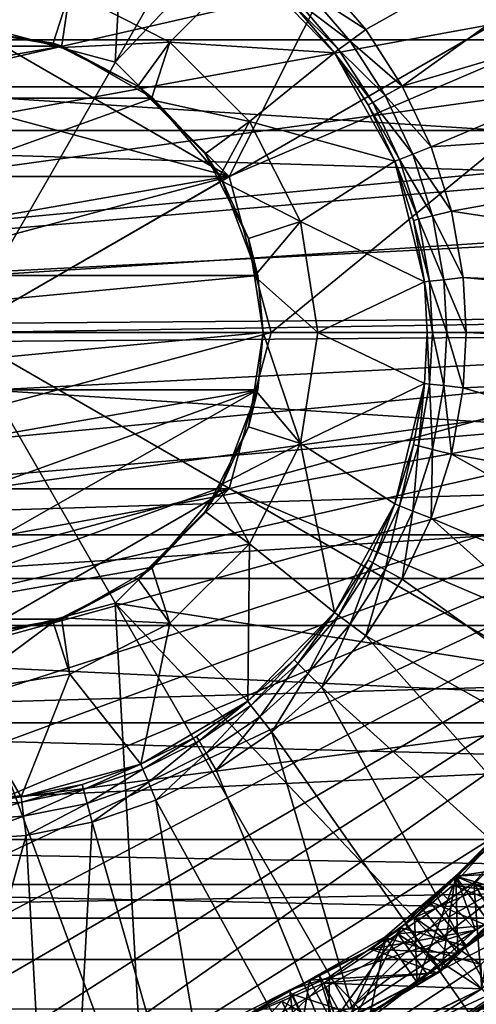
# Model space of a CAD drawing. Extents: x 0 to 200, y 18 to 95.
# Tile 48 of 256: x 45 to 51, y 39 to 51. Entities that reach past the tile are written whole.
import ezdxf

# ---------------------------------------------------------------- set-up
doc = ezdxf.new("R2010")
doc.units = 0

msp = doc.modelspace()

# ---------------------------------------------------------------- linework, layer by layer
for points in [[(42.107895, 57.707493, 49), (46.89209, 57.707493, 49), (44.499992, 51.227013, 49)], [(44.499992, 51.227013, 49), (46.89209, 57.707493, 49), (46.499996, 50.691116, 49)], [(46.89209, 57.707493, 49), (51.202507, 55.631706, 49), (46.499996, 50.691116, 49)], [(44.499992, 57.227016, 2.686884), (49.499989, 55.887272, 2.686884), (44.499992, 47.227016, 2.686884)], [(49.499989, 55.887272, 2.686884), (53.160252, 52.227016, 2.686884), (44.499992, 47.227016, 2.686884)], [(46.499996, 50.691116, 49), (51.202507, 55.631706, 49), (47.964096, 49.227016, 49)], [(51.202507, 55.631706, 49), (54.185406, 51.891266, 49), (47.964096, 49.227016, 49)], [(66.499992, 50.376331, 284.641174), (66.499992, 55.257084, 282.468109), (29.499992, 50.376331, 284.641174)], [(66.499992, 55.257084, 282.468109), (29.499992, 55.257084, 282.468109), (29.499992, 50.376331, 284.641174)], [(56.451561, 54.895134, 1.499999), (49.15139, 51.767342, 1.499999), (49.712063, 51.110878, 1.499999)], [(56.451561, 54.895134, 1.499999), (49.712063, 51.110878, 1.499999), (50.180786, 50.385906, 1.499999)], [(57.64143, 52.606842, 1.499999), (56.451561, 54.895134, 1.499999), (50.180786, 50.385906, 1.499999)], [(29.777065, 48.735497), (57.841534, 53.63353), (29.699997, 47.227016)], [(57.841534, 53.63353), (58.344566, 52.458443), (29.699997, 47.227016)], [(29.962137, 50.000259), (57.841534, 53.63353), (29.777065, 48.735497)], [(30.255661, 51.244335), (57.841534, 53.63353), (29.962137, 50.000259)], [(91.499992, 50.977016, 264.504822), (33.5, 53.722206, 267.25), (33.5, 50.977016, 264.504822)], [(91.499992, 53.722206, 267.25), (33.5, 53.722206, 267.25), (91.499992, 50.977016, 264.504822)], [(91.499992, 53.722206, 274.75), (91.499992, 50.977016, 277.495178), (33.5, 50.977016, 277.495178)], [(33.5, 53.722206, 274.75), (91.499992, 53.722206, 274.75), (33.5, 50.977016, 277.495178)], [(57.64143, 52.606842, 1.499999), (50.180786, 50.385906, 1.499999), (50.549305, 49.605213, 1.499999)], [(58.39777, 50.141075, 1.499999), (57.64143, 52.606842, 1.499999), (50.549305, 49.605213, 1.499999)], [(58.344566, 52.458443), (58.744335, 51.244335), (29.699997, 47.227016)], [(117.93441, 49.815205, 282.572418), (35.839737, 52.227016, 281.573425), (34.840733, 49.815205, 282.572418)], [(116.93541, 52.227016, 281.573425), (35.839737, 52.227016, 281.573425), (117.93441, 49.815205, 282.572418)], [(53.160252, 52.227016, 2.686884), (54.499992, 47.227016, 2.686884), (44.499992, 47.227016, 2.686884)], [(48.20031, 51.950115, 14.5), (45.921474, 51.601875, 14.5), (47.203808, 50.948494, 14.5)], [(48.20031, 51.950115, 14.5), (47.203808, 50.948494, 14.5), (49.311131, 50.812119, 14.5)], [(47.964096, 49.227016, 49), (54.185406, 51.891266, 49), (48.499985, 47.227016, 49)], [(48.793583, 51.418083, 2), (48.20031, 51.950115, 14.5), (49.311131, 50.812119, 14.5)], [(54.185406, 51.891266, 49), (55.249996, 47.227016, 49), (48.499985, 47.227016, 49)], [(45.921474, 51.601875, 14.5), (44.499992, 51.827015, 14.5), (44.499992, 51.127014, 13.799999)], [(49.15139, 51.767342, 1.499999), (48.972488, 51.592712, 1.566988), (49.712063, 51.110878, 1.499999)], [(45.921474, 51.601875, 14.5), (44.499992, 51.127014, 13.799999), (45.705154, 50.936138, 13.799999)], [(45.921474, 51.601875, 14.5), (45.705154, 50.936138, 13.799999), (45.813232, 50.881069, 13.799999)], [(47.203808, 50.948494, 14.5), (45.921474, 51.601875, 14.5), (45.813232, 50.881069, 13.799999)], [(48.972488, 51.592712, 1.566988), (48.841522, 51.464874, 1.75), (49.511597, 50.961498, 1.566988)], [(49.712063, 51.110878, 1.499999), (48.972488, 51.592712, 1.566988), (49.511597, 50.961498, 1.566988)], [(48.841522, 51.464874, 1.75), (48.793583, 51.418083, 2), (49.364849, 50.852146, 1.75)], [(49.511597, 50.961498, 1.566988), (48.841522, 51.464874, 1.75), (49.364849, 50.852146, 1.75)], [(48.793583, 51.418083, 2), (49.311131, 50.812119, 14.5), (49.311131, 50.812119, 2)], [(49.364849, 50.852146, 1.75), (48.793583, 51.418083, 2), (49.311131, 50.812119, 2)], [(58.744335, 51.244335), (59.037842, 50.000259), (29.699997, 47.227016)], [(42.499989, 50.691116, 73.681854), (44.499992, 51.227013, 73.681854), (47.964096, 49.227016, 73.681854)], [(44.499992, 51.227013, 73.681854), (46.499996, 50.691116, 73.681854), (47.964096, 49.227016, 73.681854)], [(46.499996, 50.691116, 73.681854), (44.499992, 51.227013, 49), (46.499996, 50.691116, 49)], [(44.499992, 51.227013, 73.681854), (44.499992, 51.227013, 49), (46.499996, 50.691116, 73.681854)], [(45.821072, 50.89645, 1.499999), (44.499992, 51.127014, 1.499999), (43.178917, 50.89645, 1.499999)], [(45.705154, 50.936138, 13.799999), (44.499992, 51.127014, 1.499999), (45.821072, 50.89645, 1.499999)], [(44.499992, 51.127014, 13.799999), (44.499992, 51.127014, 1.499999), (45.705154, 50.936138, 13.799999)], [(49.712063, 51.110878, 1.499999), (49.511597, 50.961498, 1.566988), (50.180786, 50.385906, 1.499999)], [(91.499992, 47.227016, 263.5), (33.5, 50.977016, 264.504822), (33.5, 47.227016, 263.5)], [(91.499992, 50.977016, 264.504822), (33.5, 50.977016, 264.504822), (91.499992, 47.227016, 263.5)], [(91.499992, 50.977016, 277.495178), (91.499992, 47.227016, 278.5), (33.5, 47.227016, 278.5)], [(33.5, 50.977016, 277.495178), (91.499992, 50.977016, 277.495178), (33.5, 47.227016, 278.5)], [(49.511597, 50.961498, 1.566988), (49.364849, 50.852146, 1.75), (49.962296, 50.264412, 1.566988)], [(50.180786, 50.385906, 1.499999), (49.511597, 50.961498, 1.566988), (49.962296, 50.264412, 1.566988)], [(45.821072, 50.89645, 1.499999), (43.178917, 50.89645, 1.499999), (42.014046, 50.232018, 1.499999)], [(46.985954, 50.232018, 1.499999), (45.821072, 50.89645, 1.499999), (42.014046, 50.232018, 1.499999)], [(45.705154, 50.936138, 13.799999), (45.821072, 50.89645, 1.499999), (45.813232, 50.881069, 13.799999)], [(47.203808, 50.948494, 14.5), (45.813232, 50.881069, 13.799999), (46.792358, 50.382183, 13.799999)], [(45.813232, 50.881069, 13.799999), (45.821072, 50.89645, 1.499999), (46.792358, 50.382183, 13.799999)], [(46.792358, 50.382183, 13.799999), (45.821072, 50.89645, 1.499999), (46.985954, 50.232018, 1.499999)], [(47.203808, 50.948494, 14.5), (46.792358, 50.382183, 13.799999), (46.96423, 50.210304, 13.799999)], [(47.203808, 50.948494, 14.5), (46.96423, 50.210304, 13.799999), (48.22147, 49.930828, 14.5)], [(49.311131, 50.812119, 14.5), (47.203808, 50.948494, 14.5), (48.22147, 49.930828, 14.5)], [(49.364849, 50.852146, 1.75), (49.311131, 50.812119, 2), (49.802349, 50.175472, 1.75)], [(49.962296, 50.264412, 1.566988), (49.364849, 50.852146, 1.75), (49.802349, 50.175472, 1.75)], [(49.311131, 50.812119, 14.5), (48.22147, 49.930828, 14.5), (50.083973, 49.422276, 14.5)], [(49.743801, 50.142918, 2), (49.311131, 50.812119, 14.5), (50.083973, 49.422276, 14.5)], [(49.311131, 50.812119, 2), (49.311131, 50.812119, 14.5), (49.743801, 50.142918, 2)], [(49.802349, 50.175472, 1.75), (49.311131, 50.812119, 2), (49.743801, 50.142918, 2)], [(42.499989, 50.691116, 73.681854), (47.964096, 49.227016, 73.681854), (41.035889, 49.227016, 73.681854)], [(47.964096, 49.227016, 73.681854), (46.499996, 50.691116, 49), (47.964096, 49.227016, 49)], [(46.499996, 50.691116, 73.681854), (46.499996, 50.691116, 49), (47.964096, 49.227016, 73.681854)], [(66.499992, 47.227016, 285), (66.499992, 50.376331, 284.641174), (29.499992, 47.227016, 285)], [(66.499992, 50.376331, 284.641174), (29.499992, 50.376331, 284.641174), (29.499992, 47.227016, 285)], [(46.792358, 50.382183, 13.799999), (46.985954, 50.232018, 1.499999), (46.96423, 50.210304, 13.799999)], [(50.180786, 50.385906, 1.499999), (49.962296, 50.264412, 1.566988), (50.549305, 49.605213, 1.499999)], [(46.985954, 50.232018, 1.499999), (42.014046, 50.232018, 1.499999), (40.669067, 47.957802, 1.499999)], [(47.856884, 49.212276, 1.499999), (46.985954, 50.232018, 1.499999), (40.669067, 47.957802, 1.499999)], [(46.96423, 50.210304, 13.799999), (46.985954, 50.232018, 1.499999), (47.655167, 49.519379, 13.799999)], [(48.22147, 49.930828, 14.5), (46.96423, 50.210304, 13.799999), (47.655167, 49.519379, 13.799999)], [(47.655167, 49.519379, 13.799999), (46.985954, 50.232018, 1.499999), (47.856884, 49.212276, 1.499999)], [(49.962296, 50.264412, 1.566988), (49.802349, 50.175472, 1.75), (50.316639, 49.513744, 1.566988)], [(50.549305, 49.605213, 1.499999), (49.962296, 50.264412, 1.566988), (50.316639, 49.513744, 1.566988)], [(49.802349, 50.175472, 1.75), (49.743801, 50.142918, 2), (50.14632, 49.446785, 1.75)], [(49.743801, 50.142918, 2), (50.083973, 49.422276, 14.5), (50.083973, 49.422276, 2)], [(50.14632, 49.446785, 1.75), (49.743801, 50.142918, 2), (50.083973, 49.422276, 2)], [(50.316639, 49.513744, 1.566988), (49.802349, 50.175472, 1.75), (50.14632, 49.446785, 1.75)], [(58.39777, 50.141075, 1.499999), (50.549305, 49.605213, 1.499999), (50.811111, 48.782566, 1.499999)], [(58.39777, 50.141075, 1.499999), (50.811111, 48.782566, 1.499999), (58.695629, 47.579166, 1.499999)], [(59.037842, 50.000259), (59.222916, 48.735497), (29.699997, 47.227016)], [(48.22147, 49.930828, 14.5), (47.655167, 49.519379, 13.799999), (47.820957, 49.193974, 13.799999)], [(48.22147, 49.930828, 14.5), (47.820957, 49.193974, 13.799999), (48.874855, 48.648495, 14.5)], [(50.083973, 49.422276, 14.5), (48.22147, 49.930828, 14.5), (48.874855, 48.648495, 14.5)], [(118.275154, 47.227016, 282.913177), (34.840733, 49.815205, 282.572418), (34.499989, 47.227016, 282.913177)], [(117.93441, 49.815205, 282.572418), (34.840733, 49.815205, 282.572418), (118.275154, 47.227016, 282.913177)], [(50.549305, 49.605213, 1.499999), (50.316639, 49.513744, 1.566988), (50.811111, 48.782566, 1.499999)], [(47.655167, 49.519379, 13.799999), (47.856884, 49.212276, 1.499999), (47.820957, 49.193974, 13.799999)], [(50.14632, 49.446785, 1.75), (50.083973, 49.422276, 2), (50.390682, 48.67894, 1.75)], [(50.316639, 49.513744, 1.566988), (50.14632, 49.446785, 1.75), (50.568378, 48.72274, 1.566988)], [(50.568378, 48.72274, 1.566988), (50.14632, 49.446785, 1.75), (50.390682, 48.67894, 1.75)], [(50.811111, 48.782566, 1.499999), (50.316639, 49.513744, 1.566988), (50.568378, 48.72274, 1.566988)], [(50.083973, 49.422276, 14.5), (48.874855, 48.648495, 14.5), (50.46455, 47.878216, 14.5)], [(50.325645, 48.66291, 2), (50.083973, 49.422276, 14.5), (50.46455, 47.878216, 14.5)], [(50.083973, 49.422276, 2), (50.083973, 49.422276, 14.5), (50.325645, 48.66291, 2)], [(50.390682, 48.67894, 1.75), (50.083973, 49.422276, 2), (50.325645, 48.66291, 2)], [(40.5, 47.227016, 73.681854), (47.964096, 49.227016, 73.681854), (41.035889, 45.227016, 73.681854)], [(41.035889, 49.227016, 73.681854), (47.964096, 49.227016, 73.681854), (40.5, 47.227016, 73.681854)], [(48.330917, 47.957802, 1.499999), (47.856884, 49.212276, 1.499999), (40.669067, 47.957802, 1.499999)], [(47.964096, 49.227016, 73.681854), (48.499985, 47.227016, 73.681854), (41.035889, 45.227016, 73.681854)], [(47.820957, 49.193974, 13.799999), (47.856884, 49.212276, 1.499999), (48.209114, 48.432182, 13.799999)], [(48.874855, 48.648495, 14.5), (47.820957, 49.193974, 13.799999), (48.209114, 48.432182, 13.799999)], [(48.209114, 48.432182, 13.799999), (47.856884, 49.212276, 1.499999), (48.330917, 47.957802, 1.499999)], [(48.499985, 47.227016, 73.681854), (47.964096, 49.227016, 49), (48.499985, 47.227016, 49)], [(47.964096, 49.227016, 73.681854), (47.964096, 49.227016, 49), (48.499985, 47.227016, 73.681854)], [(59.222916, 48.735497), (59.298164, 47.459484), (29.699997, 47.227016)], [(50.568378, 48.72274, 1.566988), (50.390682, 48.67894, 1.75), (50.713078, 47.90535, 1.566988)], [(50.811111, 48.782566, 1.499999), (50.568378, 48.72274, 1.566988), (50.961597, 47.93248, 1.499999)], [(50.961597, 47.93248, 1.499999), (50.568378, 48.72274, 1.566988), (50.713078, 47.90535, 1.566988)], [(50.811111, 48.782566, 1.499999), (50.961597, 47.93248, 1.499999), (58.695629, 47.579166, 1.499999)], [(48.874855, 48.648495, 14.5), (48.209114, 48.432182, 13.799999), (48.285397, 47.950592, 13.799999)], [(48.874855, 48.648495, 14.5), (48.285397, 47.950592, 13.799999), (49.099998, 47.227016, 14.5)], [(50.46455, 47.878216, 14.5), (48.874855, 48.648495, 14.5), (49.099998, 47.227016, 14.5)], [(50.390682, 48.67894, 1.75), (50.325645, 48.66291, 2), (50.531143, 47.885487, 1.75)], [(50.325645, 48.66291, 2), (50.46455, 47.878216, 14.5), (50.46455, 47.878216, 2)], [(50.531143, 47.885487, 1.75), (50.325645, 48.66291, 2), (50.46455, 47.878216, 2)], [(50.713078, 47.90535, 1.566988), (50.390682, 48.67894, 1.75), (50.531143, 47.885487, 1.75)], [(48.209114, 48.432182, 13.799999), (48.330917, 47.957802, 1.499999), (48.285397, 47.950592, 13.799999)], [(48.400002, 47.227016, 1.499999), (48.330917, 47.957802, 1.499999), (40.599987, 47.227016, 1.499999)], [(48.330917, 47.957802, 1.499999), (40.669067, 47.957802, 1.499999), (40.599987, 47.227016, 1.499999)], [(48.285397, 47.950592, 13.799999), (48.330917, 47.957802, 1.499999), (48.400002, 47.227016, 13.799999)], [(49.099998, 47.227016, 14.5), (48.285397, 47.950592, 13.799999), (48.400002, 47.227016, 13.799999)], [(48.400002, 47.227016, 13.799999), (48.330917, 47.957802, 1.499999), (48.400002, 47.227016, 1.499999)], [(50.961597, 47.93248, 1.499999), (50.713078, 47.90535, 1.566988), (50.999992, 47.227016, 1.499999)], [(58.699997, 47.227016, 1.499999), (50.961597, 47.93248, 1.499999), (50.999992, 47.227016, 1.499999)], [(58.695629, 47.579166, 1.499999), (50.961597, 47.93248, 1.499999), (58.699997, 47.227016, 1.499999)], [(50.499992, 47.227016, 14.5), (50.46455, 47.878216, 14.5), (49.099998, 47.227016, 14.5)], [(50.531143, 47.885487, 1.75), (50.46455, 47.878216, 2), (50.566978, 47.227016, 1.75)], [(50.46455, 47.878216, 2), (50.499992, 47.227016, 2), (50.566978, 47.227016, 1.75)], [(50.46455, 47.878216, 2), (50.499992, 47.227016, 14.5), (50.499992, 47.227016, 2)], [(50.46455, 47.878216, 2), (50.46455, 47.878216, 14.5), (50.499992, 47.227016, 14.5)], [(50.713078, 47.90535, 1.566988), (50.531143, 47.885487, 1.75), (50.749996, 47.227016, 1.566988)], [(50.531143, 47.885487, 1.75), (50.566978, 47.227016, 1.75), (50.749996, 47.227016, 1.566988)], [(50.713078, 47.90535, 1.566988), (50.749996, 47.227016, 1.566988), (50.999992, 47.227016, 1.499999)], [(29.699997, 47.227016), (59.298164, 47.459484), (29.701815, 46.994545)], [(59.298164, 47.459484), (59.299992, 47.227016), (29.701815, 46.994545)], [(66.499992, 44.077702, 284.641174), (66.499992, 47.227016, 285), (29.499992, 44.077702, 284.641174)], [(66.499992, 47.227016, 285), (29.499992, 47.227016, 285), (29.499992, 44.077702, 284.641174)], [(29.701815, 46.994545), (59.299992, 47.227016), (29.777065, 45.718533)], [(29.777065, 45.718533), (59.299992, 47.227016), (29.962137, 44.453773)], [(29.962137, 44.453773), (59.299992, 47.227016), (30.255661, 43.209698)], [(30.255661, 43.209698), (59.299992, 47.227016), (30.655428, 41.995586)], [(30.655428, 41.995586), (59.299992, 47.227016), (31.158463, 40.820503)], [(31.158463, 40.820503), (59.299992, 47.227016), (31.761005, 39.693203)], [(31.761005, 39.693203), (59.299992, 47.227016), (32.458588, 38.622101)], [(32.458588, 38.622101), (59.299992, 47.227016), (33.245979, 37.615185)], [(33.245979, 37.615185), (59.299992, 47.227016), (34.117325, 36.679966)], [(91.499992, 43.477016, 264.504822), (33.5, 47.227016, 263.5), (33.5, 43.477016, 264.504822)], [(91.499992, 47.227016, 263.5), (33.5, 47.227016, 263.5), (91.499992, 43.477016, 264.504822)], [(91.499992, 47.227016, 278.5), (91.499992, 43.477016, 277.495178), (33.5, 43.477016, 277.495178)], [(33.5, 47.227016, 278.5), (91.499992, 47.227016, 278.5), (33.5, 43.477016, 277.495178)], [(34.117325, 36.679966), (59.299992, 47.227016), (35.066113, 35.823421)], [(118.275154, 47.227016, 282.913177), (34.499989, 47.227016, 282.913177), (34.840733, 44.638824, 282.572418)], [(117.93441, 44.638824, 282.572418), (118.275154, 47.227016, 282.913177), (34.840733, 44.638824, 282.572418)], [(35.066113, 35.823421), (59.299992, 47.227016), (36.085278, 35.051937)], [(36.085278, 35.051937), (59.299992, 47.227016), (37.167206, 34.371269)], [(37.167206, 34.371269), (59.299992, 47.227016), (38.303822, 33.786495)], [(38.303822, 33.786495), (59.299992, 47.227016), (39.486675, 33.301979)], [(59.299992, 47.227016), (59.222916, 45.718533), (39.486675, 33.301979)], [(48.400002, 47.227016, 1.499999), (40.599987, 47.227016, 1.499999), (40.669067, 46.496227, 1.499999)], [(48.330917, 46.496227, 1.499999), (48.400002, 47.227016, 1.499999), (40.669067, 46.496227, 1.499999)], [(48.499985, 47.227016, 73.681854), (47.964096, 45.227016, 73.681854), (41.035889, 45.227016, 73.681854)], [(44.499992, 47.227016, 2.686884), (49.499989, 38.566761, 2.686884), (44.499992, 37.227016, 2.686884)], [(44.499992, 47.227016, 2.686884), (53.160252, 42.227016, 2.686884), (49.499989, 38.566761, 2.686884)], [(44.499992, 47.227016, 2.686884), (54.499992, 47.227016, 2.686884), (53.160252, 42.227016, 2.686884)], [(47.964096, 45.227016, 49), (55.249996, 47.227016, 49), (54.185406, 42.562767, 49)], [(48.499985, 47.227016, 49), (55.249996, 47.227016, 49), (47.964096, 45.227016, 49)], [(47.964096, 45.227016, 73.681854), (48.499985, 47.227016, 49), (47.964096, 45.227016, 49)], [(48.499985, 47.227016, 73.681854), (48.499985, 47.227016, 49), (47.964096, 45.227016, 73.681854)], [(48.400002, 47.227016, 13.799999), (48.285397, 46.503437, 13.799999), (48.874855, 45.805538, 14.5)], [(48.285397, 46.503437, 13.799999), (48.400002, 47.227016, 1.499999), (48.330917, 46.496227, 1.499999)], [(48.400002, 47.227016, 13.799999), (48.400002, 47.227016, 1.499999), (48.285397, 46.503437, 13.799999)], [(49.099998, 47.227016, 14.5), (48.400002, 47.227016, 13.799999), (48.874855, 45.805538, 14.5)], [(50.46455, 46.575817, 14.5), (49.099998, 47.227016, 14.5), (48.874855, 45.805538, 14.5)], [(50.499992, 47.227016, 14.5), (49.099998, 47.227016, 14.5), (50.46455, 46.575817, 14.5)], [(50.499992, 47.227016, 2), (50.46455, 46.575817, 2), (50.531143, 46.568546, 1.75)], [(50.499992, 47.227016, 2), (50.46455, 46.575817, 14.5), (50.46455, 46.575817, 2)], [(50.499992, 47.227016, 2), (50.499992, 47.227016, 14.5), (50.46455, 46.575817, 14.5)], [(50.566978, 47.227016, 1.75), (50.499992, 47.227016, 2), (50.531143, 46.568546, 1.75)], [(50.566978, 47.227016, 1.75), (50.531143, 46.568546, 1.75), (50.713078, 46.548683, 1.566988)], [(50.749996, 47.227016, 1.566988), (50.566978, 47.227016, 1.75), (50.713078, 46.548683, 1.566988)], [(50.749996, 47.227016, 1.566988), (50.713078, 46.548683, 1.566988), (50.961597, 46.521549, 1.499999)], [(50.999992, 47.227016, 1.499999), (50.749996, 47.227016, 1.566988), (50.961597, 46.521549, 1.499999)], [(58.695629, 46.874863, 1.499999), (50.999992, 47.227016, 1.499999), (50.961597, 46.521549, 1.499999)], [(58.699997, 47.227016, 1.499999), (50.999992, 47.227016, 1.499999), (58.695629, 46.874863, 1.499999)], [(58.695629, 46.874863, 1.499999), (50.961597, 46.521549, 1.499999), (58.39777, 44.312958, 1.499999)], [(50.46455, 46.575817, 14.5), (48.874855, 45.805538, 14.5), (50.083973, 45.031757, 14.5)], [(50.325645, 45.791122, 2), (50.46455, 46.575817, 14.5), (50.083973, 45.031757, 14.5)], [(50.46455, 46.575817, 2), (50.325645, 45.791122, 2), (50.390682, 45.775089, 1.75)], [(50.46455, 46.575817, 2), (50.46455, 46.575817, 14.5), (50.325645, 45.791122, 2)], [(50.531143, 46.568546, 1.75), (50.46455, 46.575817, 2), (50.390682, 45.775089, 1.75)], [(50.531143, 46.568546, 1.75), (50.390682, 45.775089, 1.75), (50.568378, 45.731293, 1.566988)], [(50.713078, 46.548683, 1.566988), (50.531143, 46.568546, 1.75), (50.568378, 45.731293, 1.566988)], [(50.713078, 46.548683, 1.566988), (50.568378, 45.731293, 1.566988), (50.811111, 45.671463, 1.499999)], [(50.961597, 46.521549, 1.499999), (50.713078, 46.548683, 1.566988), (50.811111, 45.671463, 1.499999)], [(48.330917, 46.496227, 1.499999), (40.669067, 46.496227, 1.499999), (41.143105, 45.241753, 1.499999)], [(48.330917, 46.496227, 1.499999), (41.143105, 45.241753, 1.499999), (42.014046, 44.222015, 1.499999)], [(48.330917, 46.496227, 1.499999), (42.014046, 44.222015, 1.499999), (43.178917, 43.557579, 1.499999)], [(47.856884, 45.241753, 1.499999), (48.330917, 46.496227, 1.499999), (43.178917, 43.557579, 1.499999)], [(48.209114, 46.021851, 13.799999), (48.330917, 46.496227, 1.499999), (47.856884, 45.241753, 1.499999)], [(48.285397, 46.503437, 13.799999), (48.209114, 46.021851, 13.799999), (48.874855, 45.805538, 14.5)], [(48.285397, 46.503437, 13.799999), (48.330917, 46.496227, 1.499999), (48.209114, 46.021851, 13.799999)], [(50.961597, 46.521549, 1.499999), (50.811111, 45.671463, 1.499999), (58.39777, 44.312958, 1.499999)], [(47.820957, 45.260059, 13.799999), (48.209114, 46.021851, 13.799999), (47.856884, 45.241753, 1.499999)], [(48.874855, 45.805538, 14.5), (48.209114, 46.021851, 13.799999), (47.820957, 45.260059, 13.799999)], [(48.874855, 45.805538, 14.5), (47.820957, 45.260059, 13.799999), (48.22147, 44.523205, 14.5)], [(48.874855, 45.805538, 14.5), (48.22147, 44.523205, 14.5), (49.311131, 43.641911, 14.5)], [(50.083973, 45.031757, 14.5), (48.874855, 45.805538, 14.5), (49.311131, 43.641911, 14.5)], [(50.325645, 45.791122, 2), (50.083973, 45.031757, 2), (50.14632, 45.007248, 1.75)], [(50.325645, 45.791122, 2), (50.083973, 45.031757, 14.5), (50.083973, 45.031757, 2)], [(50.390682, 45.775089, 1.75), (50.325645, 45.791122, 2), (50.14632, 45.007248, 1.75)], [(59.222916, 45.718533), (59.037842, 44.453773), (39.486675, 33.301979)], [(50.390682, 45.775089, 1.75), (50.14632, 45.007248, 1.75), (50.316639, 44.940289, 1.566988)], [(50.568378, 45.731293, 1.566988), (50.390682, 45.775089, 1.75), (50.316639, 44.940289, 1.566988)], [(50.568378, 45.731293, 1.566988), (50.316639, 44.940289, 1.566988), (50.549305, 44.84882, 1.499999)], [(50.811111, 45.671463, 1.499999), (50.568378, 45.731293, 1.566988), (50.549305, 44.84882, 1.499999)], [(50.811111, 45.671463, 1.499999), (50.549305, 44.84882, 1.499999), (57.64143, 41.847187, 1.499999)], [(58.39777, 44.312958, 1.499999), (50.811111, 45.671463, 1.499999), (57.64143, 41.847187, 1.499999)], [(41.035889, 45.227016, 73.681854), (47.964096, 45.227016, 73.681854), (42.499989, 43.762913, 73.681854)], [(42.499989, 43.762913, 73.681854), (47.964096, 45.227016, 73.681854), (44.499992, 43.227016, 73.681854)], [(46.985954, 44.222015, 1.499999), (47.856884, 45.241753, 1.499999), (43.178917, 43.557579, 1.499999)], [(47.964096, 45.227016, 73.681854), (46.499996, 43.762913, 73.681854), (44.499992, 43.227016, 73.681854)], [(46.499996, 43.762913, 49), (47.964096, 45.227016, 49), (54.185406, 42.562767, 49)], [(46.499996, 43.762913, 73.681854), (47.964096, 45.227016, 49), (46.499996, 43.762913, 49)], [(47.964096, 45.227016, 73.681854), (47.964096, 45.227016, 49), (46.499996, 43.762913, 73.681854)], [(47.655167, 44.934654, 13.799999), (47.856884, 45.241753, 1.499999), (46.985954, 44.222015, 1.499999)], [(47.820957, 45.260059, 13.799999), (47.655167, 44.934654, 13.799999), (48.22147, 44.523205, 14.5)], [(47.820957, 45.260059, 13.799999), (47.856884, 45.241753, 1.499999), (47.655167, 44.934654, 13.799999)], [(49.743801, 44.311115, 2), (50.083973, 45.031757, 14.5), (49.311131, 43.641911, 14.5)], [(50.083973, 45.031757, 2), (49.743801, 44.311115, 2), (49.802349, 44.278561, 1.75)], [(50.083973, 45.031757, 2), (50.083973, 45.031757, 14.5), (49.743801, 44.311115, 2)], [(50.14632, 45.007248, 1.75), (50.083973, 45.031757, 2), (49.802349, 44.278561, 1.75)], [(46.96423, 44.243729, 13.799999), (47.655167, 44.934654, 13.799999), (46.985954, 44.222015, 1.499999)], [(48.22147, 44.523205, 14.5), (47.655167, 44.934654, 13.799999), (46.96423, 44.243729, 13.799999)], [(50.14632, 45.007248, 1.75), (49.802349, 44.278561, 1.75), (49.962296, 44.189617, 1.566988)], [(50.316639, 44.940289, 1.566988), (50.14632, 45.007248, 1.75), (49.962296, 44.189617, 1.566988)], [(50.316639, 44.940289, 1.566988), (49.962296, 44.189617, 1.566988), (50.180786, 44.068123, 1.499999)], [(50.549305, 44.84882, 1.499999), (50.316639, 44.940289, 1.566988), (50.180786, 44.068123, 1.499999)], [(50.549305, 44.84882, 1.499999), (50.180786, 44.068123, 1.499999), (56.451561, 39.558895, 1.499999)], [(57.64143, 41.847187, 1.499999), (50.549305, 44.84882, 1.499999), (56.451561, 39.558895, 1.499999)], [(117.93441, 44.638824, 282.572418), (34.840733, 44.638824, 282.572418), (35.839737, 42.227016, 281.573425)], [(116.93541, 42.227016, 281.573425), (117.93441, 44.638824, 282.572418), (35.839737, 42.227016, 281.573425)], [(59.037842, 44.453773), (58.744335, 43.209698), (39.486675, 33.301979)], [(48.22147, 44.523205, 14.5), (46.96423, 44.243729, 13.799999), (47.203808, 43.505535, 14.5)], [(48.22147, 44.523205, 14.5), (47.203808, 43.505535, 14.5), (48.20031, 42.503914, 14.5)], [(49.311131, 43.641911, 14.5), (48.22147, 44.523205, 14.5), (48.20031, 42.503914, 14.5)], [(49.743801, 44.311115, 2), (49.311131, 43.641911, 2), (49.364849, 43.601883, 1.75)], [(49.743801, 44.311115, 2), (49.311131, 43.641911, 14.5), (49.311131, 43.641911, 2)], [(49.802349, 44.278561, 1.75), (49.743801, 44.311115, 2), (49.364849, 43.601883, 1.75)], [(49.802349, 44.278561, 1.75), (49.364849, 43.601883, 1.75), (49.511597, 43.492531, 1.566988)], [(49.962296, 44.189617, 1.566988), (49.802349, 44.278561, 1.75), (49.511597, 43.492531, 1.566988)], [(45.821072, 43.557579, 1.499999), (46.985954, 44.222015, 1.499999), (43.178917, 43.557579, 1.499999)], [(46.792358, 44.07185, 13.799999), (46.985954, 44.222015, 1.499999), (45.821072, 43.557579, 1.499999)], [(46.96423, 44.243729, 13.799999), (46.792358, 44.07185, 13.799999), (47.203808, 43.505535, 14.5)], [(46.96423, 44.243729, 13.799999), (46.985954, 44.222015, 1.499999), (46.792358, 44.07185, 13.799999)], [(49.962296, 44.189617, 1.566988), (49.511597, 43.492531, 1.566988), (49.712063, 43.343151, 1.499999)], [(50.180786, 44.068123, 1.499999), (49.962296, 44.189617, 1.566988), (49.712063, 43.343151, 1.499999)], [(66.499992, 39.196945, 282.468109), (66.499992, 44.077702, 284.641174), (29.499992, 39.196945, 282.468109)], [(66.499992, 44.077702, 284.641174), (29.499992, 44.077702, 284.641174), (29.499992, 39.196945, 282.468109)], [(46.792358, 44.07185, 13.799999), (45.813232, 43.572964, 13.799999), (47.203808, 43.505535, 14.5)], [(45.813232, 43.572964, 13.799999), (46.792358, 44.07185, 13.799999), (45.821072, 43.557579, 1.499999)], [(50.180786, 44.068123, 1.499999), (49.712063, 43.343151, 1.499999), (56.451561, 39.558895, 1.499999)], [(44.499992, 43.227016, 49), (46.499996, 43.762913, 49), (46.89209, 36.74654, 49)], [(44.499992, 43.227016, 73.681854), (46.499996, 43.762913, 49), (44.499992, 43.227016, 49)], [(46.499996, 43.762913, 73.681854), (46.499996, 43.762913, 49), (44.499992, 43.227016, 73.681854)], [(46.499996, 43.762913, 49), (51.202507, 38.822327, 49), (46.89209, 36.74654, 49)], [(46.499996, 43.762913, 49), (54.185406, 42.562767, 49), (51.202507, 38.822327, 49)], [(48.793583, 43.035946, 2), (49.311131, 43.641911, 14.5), (48.20031, 42.503914, 14.5)], [(49.311131, 43.641911, 2), (48.793583, 43.035946, 2), (48.841522, 42.989155, 1.75)], [(49.311131, 43.641911, 2), (49.311131, 43.641911, 14.5), (48.793583, 43.035946, 2)], [(49.364849, 43.601883, 1.75), (49.311131, 43.641911, 2), (48.841522, 42.989155, 1.75)], [(45.821072, 43.557579, 1.499999), (43.178917, 43.557579, 1.499999), (44.499992, 43.327015, 1.499999)], [(45.705154, 43.517895, 13.799999), (45.821072, 43.557579, 1.499999), (44.499992, 43.327015, 1.499999)], [(45.921474, 42.852158, 14.5), (45.705154, 43.517895, 13.799999), (44.499992, 42.627018, 14.5)], [(45.705154, 43.517895, 13.799999), (44.499992, 43.327015, 13.799999), (44.499992, 42.627018, 14.5)], [(44.499992, 43.327015, 13.799999), (45.705154, 43.517895, 13.799999), (44.499992, 43.327015, 1.499999)], [(45.813232, 43.572964, 13.799999), (45.705154, 43.517895, 13.799999), (45.921474, 42.852158, 14.5)], [(45.813232, 43.572964, 13.799999), (45.821072, 43.557579, 1.499999), (45.705154, 43.517895, 13.799999)], [(47.203808, 43.505535, 14.5), (45.813232, 43.572964, 13.799999), (45.921474, 42.852158, 14.5)], [(49.364849, 43.601883, 1.75), (48.841522, 42.989155, 1.75), (48.972488, 42.86132, 1.566988)], [(49.511597, 43.492531, 1.566988), (49.364849, 43.601883, 1.75), (48.972488, 42.86132, 1.566988)], [(91.499992, 40.731827, 267.25), (33.5, 43.477016, 264.504822), (33.5, 40.731827, 267.25)], [(91.499992, 43.477016, 264.504822), (33.5, 43.477016, 264.504822), (91.499992, 40.731827, 267.25)], [(91.499992, 43.477016, 277.495178), (91.499992, 40.731827, 274.75), (33.5, 40.731827, 274.75)], [(33.5, 43.477016, 277.495178), (91.499992, 43.477016, 277.495178), (33.5, 40.731827, 274.75)], [(47.203808, 43.505535, 14.5), (45.921474, 42.852158, 14.5), (46.829536, 41.697712, 14.5)], [(48.20031, 42.503914, 14.5), (47.203808, 43.505535, 14.5), (46.829536, 41.697712, 14.5)], [(49.511597, 43.492531, 1.566988), (48.972488, 42.86132, 1.566988), (49.15139, 42.686691, 1.499999)], [(49.712063, 43.343151, 1.499999), (49.511597, 43.492531, 1.566988), (49.15139, 42.686691, 1.499999)], [(49.712063, 43.343151, 1.499999), (49.15139, 42.686691, 1.499999), (54.867409, 37.523575, 1.499999)], [(56.451561, 39.558895, 1.499999), (49.712063, 43.343151, 1.499999), (54.867409, 37.523575, 1.499999)], [(58.744335, 43.209698), (58.344566, 41.995586), (39.486675, 33.301979)], [(44.499992, 43.227016, 49), (46.89209, 36.74654, 49), (42.107895, 36.74654, 49)], [(48.793583, 43.035946, 2), (48.20031, 42.503914, 2), (48.241615, 42.451183, 1.75)], [(48.793583, 43.035946, 2), (48.20031, 42.503914, 14.5), (48.20031, 42.503914, 2)], [(48.841522, 42.989155, 1.75), (48.793583, 43.035946, 2), (48.241615, 42.451183, 1.75)], [(48.841522, 42.989155, 1.75), (48.241615, 42.451183, 1.75), (48.354492, 42.307117, 1.566988)], [(48.972488, 42.86132, 1.566988), (48.841522, 42.989155, 1.75), (48.354492, 42.307117, 1.566988)], [(45.921474, 42.852158, 14.5), (44.499992, 42.627018, 14.5), (45.295135, 41.279938, 14.5)], [(46.829536, 41.697712, 14.5), (45.921474, 42.852158, 14.5), (45.295135, 41.279938, 14.5)], [(48.972488, 42.86132, 1.566988), (48.354492, 42.307117, 1.566988), (48.508659, 42.110321, 1.499999)], [(49.15139, 42.686691, 1.499999), (48.972488, 42.86132, 1.566988), (48.508659, 42.110321, 1.499999)], [(49.15139, 42.686691, 1.499999), (48.508659, 42.110321, 1.499999), (52.941235, 35.808369, 1.499999)], [(54.867409, 37.523575, 1.499999), (49.15139, 42.686691, 1.499999), (52.941235, 35.808369, 1.499999)], [(45.295135, 41.279938, 14.5), (44.499992, 42.627018, 14.5), (43.704853, 41.279938, 14.5)], [(47.541752, 42.055199, 2), (48.20031, 42.503914, 14.5), (46.829536, 41.697712, 14.5)], [(48.20031, 42.503914, 2), (47.541752, 42.055199, 2), (47.575714, 41.997456, 1.75)], [(48.20031, 42.503914, 2), (48.20031, 42.503914, 14.5), (47.541752, 42.055199, 2)], [(48.241615, 42.451183, 1.75), (48.20031, 42.503914, 2), (47.575714, 41.997456, 1.75)], [(48.241615, 42.451183, 1.75), (47.575714, 41.997456, 1.75), (47.668488, 41.839706, 1.566988)], [(48.354492, 42.307117, 1.566988), (48.241615, 42.451183, 1.75), (47.668488, 41.839706, 1.566988)], [(48.354492, 42.307117, 1.566988), (47.668488, 41.839706, 1.566988), (47.795235, 41.624214, 1.499999)], [(48.508659, 42.110321, 1.499999), (48.354492, 42.307117, 1.566988), (47.795235, 41.624214, 1.499999)], [(115.346222, 40.155949, 279.984253), (35.839737, 42.227016, 281.573425), (37.428932, 40.155949, 279.984253)], [(116.93541, 42.227016, 281.573425), (35.839737, 42.227016, 281.573425), (115.346222, 40.155949, 279.984253)], [(53.160252, 42.227016, 2.686884), (53.160252, 42.227016, 264.25293), (49.499989, 38.566761, 2.686884)], [(53.160252, 42.227016, 264.25293), (51.571064, 40.155949, 265.842102), (49.499989, 38.566761, 2.686884)], [(47.541752, 42.055199, 2), (46.829536, 41.697712, 2), (46.855553, 41.635979, 1.75)], [(47.541752, 42.055199, 2), (46.829536, 41.697712, 14.5), (46.829536, 41.697712, 2)], [(47.575714, 41.997456, 1.75), (47.541752, 42.055199, 2), (46.855553, 41.635979, 1.75)], [(48.508659, 42.110321, 1.499999), (47.795235, 41.624214, 1.499999), (50.736584, 34.469864, 1.499999)], [(52.941235, 35.808369, 1.499999), (48.508659, 42.110321, 1.499999), (50.736584, 34.469864, 1.499999)], [(58.344566, 41.995586), (57.841534, 40.820503), (39.486675, 33.301979)], [(47.575714, 41.997456, 1.75), (46.855553, 41.635979, 1.75), (46.926601, 41.467323, 1.566988)], [(47.668488, 41.839706, 1.566988), (47.575714, 41.997456, 1.75), (46.926601, 41.467323, 1.566988)], [(47.668488, 41.839706, 1.566988), (46.926601, 41.467323, 1.566988), (47.02367, 41.236935, 1.499999)], [(47.795235, 41.624214, 1.499999), (47.668488, 41.839706, 1.566988), (47.02367, 41.236935, 1.499999)], [(46.076237, 41.437763, 2), (46.829536, 41.697712, 14.5), (45.295135, 41.279938, 14.5)], [(46.829536, 41.697712, 2), (46.076237, 41.437763, 2), (46.093838, 41.373127, 1.75)], [(46.829536, 41.697712, 2), (46.829536, 41.697712, 14.5), (46.076237, 41.437763, 2)], [(46.855553, 41.635979, 1.75), (46.829536, 41.697712, 2), (46.093838, 41.373127, 1.75)], [(46.855553, 41.635979, 1.75), (46.093838, 41.373127, 1.75), (46.141907, 41.196545, 1.566988)], [(46.926601, 41.467323, 1.566988), (46.855553, 41.635979, 1.75), (46.141907, 41.196545, 1.566988)], [(47.795235, 41.624214, 1.499999), (47.02367, 41.236935, 1.499999), (50.736584, 34.469864, 1.499999)], [(46.076237, 41.437763, 2), (45.295135, 41.279938, 2), (45.304001, 41.213539, 1.75)], [(46.076237, 41.437763, 2), (45.295135, 41.279938, 14.5), (45.295135, 41.279938, 2)], [(46.093838, 41.373127, 1.75), (46.076237, 41.437763, 2), (45.304001, 41.213539, 1.75)], [(46.093838, 41.373127, 1.75), (45.304001, 41.213539, 1.75), (45.328259, 41.032143, 1.566988)], [(46.141907, 41.196545, 1.566988), (46.093838, 41.373127, 1.75), (45.328259, 41.032143, 1.566988)], [(46.926601, 41.467323, 1.566988), (46.141907, 41.196545, 1.566988), (46.207592, 40.955322, 1.499999)], [(47.02367, 41.236935, 1.499999), (46.926601, 41.467323, 1.566988), (46.207592, 40.955322, 1.499999)], [(52.028397, 41.432781, 30.5), (52.820862, 40.822865, 29.5), (50.338715, 39.733067, 30.5)], [(51.259995, 40.624676, 30.537613), (52.028397, 41.432781, 30.5), (50.338715, 39.733067, 30.5)], [(45.295135, 41.279938, 14.5), (43.704853, 41.279938, 14.5), (44.499992, 41.227016, 2)], [(45.295135, 41.279938, 2), (44.499992, 41.227016, 2), (44.499992, 41.160027, 1.75)], [(45.304001, 41.213539, 1.75), (45.295135, 41.279938, 2), (44.499992, 41.160027, 1.75)], [(45.295135, 41.279938, 2), (45.295135, 41.279938, 14.5), (44.499992, 41.227016, 2)], [(45.304001, 41.213539, 1.75), (44.499992, 41.160027, 1.75), (44.499992, 40.977016, 1.566988)], [(45.328259, 41.032143, 1.566988), (45.304001, 41.213539, 1.75), (44.499992, 40.977016, 1.566988)], [(46.141907, 41.196545, 1.566988), (45.328259, 41.032143, 1.566988), (45.361385, 40.784348, 1.499999)], [(46.207592, 40.955322, 1.499999), (46.141907, 41.196545, 1.566988), (45.361385, 40.784348, 1.499999)], [(47.02367, 41.236935, 1.499999), (46.207592, 40.955322, 1.499999), (48.326195, 33.552212, 1.499999)], [(50.736584, 34.469864, 1.499999), (47.02367, 41.236935, 1.499999), (48.326195, 33.552212, 1.499999)], [(51.764637, 41.127258, 33.550217), (50.861256, 40.265308, 33.518761), (51.635796, 39.927341, 33.960423)], [(51.764637, 41.127258, 33.550217), (51.527969, 40.835026, 33.106819), (50.861256, 40.265308, 33.518761)], [(45.328259, 41.032143, 1.566988), (44.499992, 40.977016, 1.566988), (44.499992, 40.727016, 1.499999)], [(45.361385, 40.784348, 1.499999), (45.328259, 41.032143, 1.566988), (44.499992, 40.727016, 1.499999)], [(46.207592, 40.955322, 1.499999), (45.361385, 40.784348, 1.499999), (45.78957, 33.085693, 1.499999)], [(48.326195, 33.552212, 1.499999), (46.207592, 40.955322, 1.499999), (45.78957, 33.085693, 1.499999)], [(39.486675, 33.301979), (57.841534, 40.820503), (40.706917, 32.921333)], [(40.706917, 32.921333), (57.841534, 40.820503), (41.955441, 32.647396)], [(41.955441, 32.647396), (57.841534, 40.820503), (43.22295, 32.482212)], [(45.78957, 33.085693, 1.499999), (45.361385, 40.784348, 1.499999), (43.210419, 33.085693, 1.499999)], [(45.361385, 40.784348, 1.499999), (44.499992, 40.727016, 1.499999), (43.210419, 33.085693, 1.499999)], [(43.22295, 32.482212), (57.841534, 40.820503), (44.499992, 32.427017)], [(57.841534, 40.820503), (45.777039, 32.482212), (44.499992, 32.427017)], [(57.841534, 40.820503), (47.044544, 32.647396), (45.777039, 32.482212)], [(57.841534, 40.820503), (48.293068, 32.921333), (47.044544, 32.647396)], [(57.841534, 40.820503), (49.513309, 33.301979), (48.293068, 32.921333)], [(57.841534, 40.820503), (57.238976, 39.693203), (49.513309, 33.301979)], [(50.338715, 39.733067, 30.5), (52.820862, 40.822865, 29.5), (51.189491, 39.13377, 29.5)], [(51.458447, 40.83511, 32.039555), (51.527969, 40.835026, 31.606819), (50.861256, 40.265308, 32.018761)], [(52.009933, 40.327946, 32.473133), (51.458447, 40.83511, 32.039555), (50.861256, 40.265308, 32.018761)], [(50.861256, 40.265308, 32.018761), (51.527969, 40.835026, 31.606819), (50.866119, 40.265106, 31.584816)], [(50.861256, 40.265308, 33.518761), (51.527969, 40.835026, 33.106819), (50.866119, 40.265106, 33.084816)], [(50.866119, 40.265106, 31.584816), (51.527969, 40.835026, 31.606819), (51.768631, 40.00005, 31.163187)], [(51.527969, 40.835026, 33.106819), (52.125729, 40.452084, 32.676537), (50.866119, 40.265106, 33.084816)], [(91.499992, 39.727016, 271), (33.5, 40.731827, 267.25), (33.5, 39.727016, 271)], [(91.499992, 40.731827, 274.75), (91.499992, 39.727016, 271), (33.5, 39.727016, 271)], [(33.5, 40.731827, 274.75), (91.499992, 40.731827, 274.75), (33.5, 39.727016, 271)], [(91.499992, 40.731827, 267.25), (33.5, 40.731827, 267.25), (91.499992, 39.727016, 271)], [(50.832512, 40.149258, 30.522474), (51.259995, 40.624676, 30.537613), (50.338715, 39.733067, 30.5)], [(51.259995, 40.624676, 30.537613), (50.832512, 40.149258, 30.522474), (51.74855, 40.016628, 30.967939)], [(51.47303, 40.592911, 34.5), (51.098377, 40.178997, 34.5), (51.202507, 38.822327, 34.5)], [(51.098377, 40.178997, 34.5), (51.47303, 40.592911, 34.5), (51.638752, 39.924206, 34.159916)], [(50.866119, 40.265106, 33.084816), (52.125729, 40.452084, 32.676537), (50.891666, 39.278507, 32.636818)], [(52.125729, 40.452084, 32.676537), (52.009933, 40.327946, 32.473133), (50.891666, 39.278507, 32.636818)], [(50.861256, 40.265308, 32.018761), (50.219006, 39.652515, 31.996397), (50.68449, 39.053635, 32.43021)], [(50.861256, 40.265308, 32.018761), (50.65675, 40.08482, 31.577854), (50.219006, 39.652515, 31.996397)], [(50.412975, 39.874908, 33.069752), (50.866119, 40.265106, 33.084816), (50.891666, 39.278507, 32.636818)], [(50.525562, 39.945011, 33.507072), (50.866119, 40.265106, 33.084816), (50.412975, 39.874908, 33.069752)], [(50.861256, 40.265308, 33.518761), (50.525562, 39.945011, 33.507072), (51.346294, 39.598259, 33.950191)], [(50.861256, 40.265308, 33.518761), (50.866119, 40.265106, 33.084816), (50.525562, 39.945011, 33.507072)], [(50.861256, 40.265308, 32.018761), (50.866119, 40.265106, 31.584816), (50.65675, 40.08482, 31.577854)], [(50.65675, 40.08482, 31.577854), (50.866119, 40.265106, 31.584816), (51.120533, 39.572365, 31.144976)], [(52.009933, 40.327946, 32.473133), (50.861256, 40.265308, 32.018761), (50.68449, 39.053635, 32.43021)], [(50.891666, 39.278507, 32.636818), (52.009933, 40.327946, 32.473133), (50.68449, 39.053635, 32.43021)], [(51.635796, 39.927341, 33.960423), (50.861256, 40.265308, 33.518761), (51.346294, 39.598259, 33.950191)], [(50.866119, 40.265106, 31.584816), (51.768631, 40.00005, 31.163187), (51.120533, 39.572365, 31.144976)], [(113.275154, 38.566761, 277.913177), (37.428932, 40.155949, 279.984253), (39.5, 38.566761, 277.913177)], [(115.346222, 40.155949, 279.984253), (37.428932, 40.155949, 279.984253), (113.275154, 38.566761, 277.913177)], [(51.571064, 40.155949, 265.842102), (49.499989, 38.566761, 267.913177), (49.499989, 38.566761, 2.686884)], [(51.571064, 40.155949, 265.842102), (103.275146, 38.566761, 267.913177), (49.499989, 38.566761, 267.913177)], [(51.098377, 40.178997, 34.5), (50.122528, 39.526917, 34.5), (51.202507, 38.822327, 34.5)], [(51.098377, 40.178997, 34.5), (51.403782, 39.651272, 34.151489), (50.122528, 39.526917, 34.5)], [(50.832512, 40.149258, 30.522474), (50.338715, 39.733067, 30.5), (50.370365, 38.90173, 30.929625)], [(51.602222, 39.840759, 30.963116), (50.832512, 40.149258, 30.522474), (50.370365, 38.90173, 30.929625)], [(51.74855, 40.016628, 30.967939), (50.832512, 40.149258, 30.522474), (51.602222, 39.840759, 30.963116)], [(51.098377, 40.178997, 34.5), (51.638752, 39.924206, 34.159916), (51.403782, 39.651272, 34.151489)], [(50.65675, 40.08482, 31.577854), (51.120533, 39.572365, 31.144976), (49.777908, 39.328053, 31.548637)], [(50.219006, 39.652515, 31.996397), (50.65675, 40.08482, 31.577854), (49.777908, 39.328053, 31.548637)], [(51.768631, 40.00005, 31.163187), (51.602222, 39.840759, 30.963116), (51.120533, 39.572365, 31.144976)], [(49.777908, 39.328053, 33.048637), (50.412975, 39.874908, 33.069752), (50.891666, 39.278507, 32.636818)], [(50.164589, 39.60059, 33.494503), (50.412975, 39.874908, 33.069752), (49.777908, 39.328053, 33.048637)], [(50.525562, 39.945011, 33.507072), (50.164589, 39.60059, 33.494503), (51.014347, 39.364975, 33.94072)], [(50.525562, 39.945011, 33.507072), (50.412975, 39.874908, 33.069752), (50.164589, 39.60059, 33.494503)], [(51.346294, 39.598259, 33.950191), (50.525562, 39.945011, 33.507072), (51.014347, 39.364975, 33.94072)], [(50.338715, 39.733067, 30.5), (49.968494, 39.475414, 30.492817), (50.370365, 38.90173, 30.929625)], [(49.968494, 39.475414, 30.492817), (50.338715, 39.733067, 30.5), (51.189491, 39.13377, 29.5)], [(51.120533, 39.572365, 31.144976), (51.602222, 39.840759, 30.963116), (50.370365, 38.90173, 30.929625)], [(57.238976, 39.693203), (56.541397, 38.622101), (49.513309, 33.301979)], [(50.164589, 39.60059, 31.994501), (50.219006, 39.652515, 31.996397), (49.777908, 39.328053, 31.548637)], [(50.122528, 39.526917, 34.5), (51.403782, 39.651272, 34.151489), (50.49654, 39.0116, 34.12553)], [(50.219006, 39.652515, 31.996397), (50.164589, 39.60059, 31.994501), (50.676308, 39.048805, 32.429985)], [(50.68449, 39.053635, 32.43021), (50.219006, 39.652515, 31.996397), (50.676308, 39.048805, 32.429985)], [(51.403782, 39.651272, 34.151489), (51.014347, 39.364975, 33.94072), (50.49654, 39.0116, 34.12553)], [(51.403782, 39.651272, 34.151489), (51.346294, 39.598259, 33.950191), (51.014347, 39.364975, 33.94072)], [(48.73608, 38.804111, 31.519258), (51.120533, 39.572365, 31.144976), (49.026028, 38.190189, 31.086119)], [(49.777908, 39.328053, 31.548637), (51.120533, 39.572365, 31.144976), (48.73608, 38.804111, 31.519258)], [(50.164589, 39.60059, 31.994501), (48.740433, 38.79314, 31.953257), (49.084484, 38.109283, 32.386841)], [(50.164589, 39.60059, 31.994501), (49.777908, 39.328053, 31.548637), (48.740433, 38.79314, 31.953257)], [(51.120533, 39.572365, 31.144976), (50.370365, 38.90173, 30.929625), (49.026028, 38.190189, 31.086119)], [(50.676308, 39.048805, 32.429985), (50.164589, 39.60059, 31.994501), (49.084484, 38.109283, 32.386841)], [(50.164589, 39.60059, 33.494503), (49.110607, 39.003021, 33.463978), (49.501835, 38.302013, 33.897568)], [(50.164589, 39.60059, 33.494503), (49.777908, 39.328053, 33.048637), (49.110607, 39.003021, 33.463978)], [(50.122528, 39.526917, 34.5), (49.17717, 38.895206, 34.5), (51.202507, 38.822327, 34.5)], [(50.122528, 39.526917, 34.5), (50.49654, 39.0116, 34.12553), (49.17717, 38.895206, 34.5)], [(51.014347, 39.364975, 33.94072), (50.164589, 39.60059, 33.494503), (49.501835, 38.302013, 33.897568)], [(49.968494, 39.475414, 30.492817), (51.189491, 39.13377, 29.5), (49.223526, 37.849476, 29.5)], [(49.250172, 38.975494, 30.47888), (49.968494, 39.475414, 30.492817), (49.223526, 37.849476, 29.5)], [(49.968494, 39.475414, 30.492817), (49.250172, 38.975494, 30.47888), (49.757019, 38.434177, 30.912951)], [(50.49654, 39.0116, 34.12553), (51.014347, 39.364975, 33.94072), (49.501835, 38.302013, 33.897568)], [(50.370365, 38.90173, 30.929625), (49.968494, 39.475414, 30.492817), (49.757019, 38.434177, 30.912951)], [(49.777908, 39.328053, 31.548637), (48.73608, 38.804111, 31.519258), (48.740433, 38.79314, 31.953257)], [(49.110607, 39.003021, 33.463978), (49.777908, 39.328053, 33.048637), (48.992558, 38.933094, 33.026493)], [(49.777908, 39.328053, 33.048637), (50.626545, 39.026386, 32.628284), (48.992558, 38.933094, 33.026493)], [(49.777908, 39.328053, 33.048637), (50.891666, 39.278507, 32.636818), (50.626545, 39.026386, 32.628284)], [(50.891666, 39.278507, 32.636818), (50.68449, 39.053635, 32.43021), (50.626545, 39.026386, 32.628284)], [(66.499992, 35.485626, 278.624939), (66.499992, 39.196945, 282.468109), (29.499992, 35.485626, 278.624939)], [(66.499992, 39.196945, 282.468109), (29.499992, 39.196945, 282.468109), (29.499992, 35.485626, 278.624939)], [(51.139111, 38.45649, 63.5), (51.946602, 39.130848, 259.226868), (49.105255, 37.237442, 63.5)], [(51.946602, 39.130848, 259.226868), (51.467762, 38.776833, 259.531403), (49.105255, 37.237442, 63.5)], [(51.189491, 39.13377, 29.5), (51.202507, 38.822327, 29.5), (49.223526, 37.849476, 29.5)], [(49.110607, 39.003021, 33.463978), (48.13549, 38.450161, 33.435738), (49.360634, 38.202785, 33.893543)], [(49.110607, 39.003021, 33.463978), (48.992558, 38.933094, 33.026493), (48.13549, 38.450161, 33.435738)], [(48.76989, 38.753033, 30.470467), (49.250172, 38.975494, 30.47888), (49.223526, 37.849476, 29.5)], [(49.250172, 38.975494, 30.47888), (48.76989, 38.753033, 30.470467), (49.757019, 38.434177, 30.912951)], [(48.992558, 38.933094, 33.026493), (50.626545, 39.026386, 32.628284), (49.344437, 38.274929, 32.593559)], [(49.344437, 38.274929, 32.593559), (50.676308, 39.048805, 32.429985), (49.084484, 38.109283, 32.386841)], [(49.501835, 38.302013, 33.897568), (49.110607, 39.003021, 33.463978), (49.360634, 38.202785, 33.893543)], [(49.17717, 38.895206, 34.5), (50.49654, 39.0116, 34.12553), (49.397438, 38.236652, 34.094086)], [(50.626545, 39.026386, 32.628284), (50.676308, 39.048805, 32.429985), (49.344437, 38.274929, 32.593559)], [(50.49654, 39.0116, 34.12553), (49.501835, 38.302013, 33.897568), (49.397438, 38.236652, 34.094086)], [(50.68449, 39.053635, 32.43021), (50.676308, 39.048805, 32.429985), (50.626545, 39.026386, 32.628284)], [(51.202507, 38.822327, 34.5), (49.17717, 38.895206, 34.5), (46.89209, 36.74654, 34.5)], [(49.17717, 38.895206, 34.5), (48.636375, 38.664711, 34.5), (46.89209, 36.74654, 34.5)], [(47.694042, 38.280056, 32.989872), (48.992558, 38.933094, 33.026493), (48.839958, 37.979263, 32.579895)], [(48.13549, 38.450161, 33.435738), (48.992558, 38.933094, 33.026493), (47.694042, 38.280056, 32.989872)], [(48.636375, 38.664711, 34.5), (49.17717, 38.895206, 34.5), (49.397438, 38.236652, 34.094086)], [(48.992558, 38.933094, 33.026493), (49.344437, 38.274929, 32.593559), (48.839958, 37.979263, 32.579895)], [(50.370365, 38.90173, 30.929625), (49.757019, 38.434177, 30.912951), (49.026028, 38.190189, 31.086119)], [(51.202507, 38.822327, 28), (51.514252, 38.431412, 27.5), (46.89209, 36.74654, 28)], [(49.164249, 37.541599, 29.5), (51.202507, 38.822327, 28), (46.89209, 36.74654, 28)], [(46.89209, 36.74654, 49), (51.202507, 38.822327, 34.5), (46.89209, 36.74654, 34.5)], [(51.202507, 38.822327, 49), (51.202507, 38.822327, 34.5), (46.89209, 36.74654, 49)], [(48.76989, 38.753033, 30.470467), (47.446728, 38.140148, 30.447285), (48.261688, 37.762684, 30.8715)], [(47.446728, 38.140148, 30.447285), (48.76989, 38.753033, 30.470467), (49.223526, 37.849476, 29.5)], [(47.694042, 38.280056, 31.489874), (48.73608, 38.804111, 31.519258), (49.026028, 38.190189, 31.086119)], [(48.13549, 38.450161, 31.935738), (48.73608, 38.804111, 31.519258), (47.694042, 38.280056, 31.489874)], [(48.740433, 38.79314, 31.953257), (48.73608, 38.804111, 31.519258), (48.13549, 38.450161, 31.935738)], [(48.740433, 38.79314, 31.953257), (48.13549, 38.450161, 31.935738), (48.846142, 37.968605, 32.380383)], [(49.757019, 38.434177, 30.912951), (48.76989, 38.753033, 30.470467), (48.261688, 37.762684, 30.8715)], [(49.084484, 38.109283, 32.386841), (48.740433, 38.79314, 31.953257), (48.846142, 37.968605, 32.380383)], [(51.467762, 38.776833, 259.531403), (50.057262, 37.734032, 260.428436), (49.105255, 37.237442, 63.5)], [(51.202507, 38.822327, 29.5), (51.202507, 38.822327, 28), (49.164249, 37.541599, 29.5)], [(49.223526, 37.849476, 29.5), (51.202507, 38.822327, 29.5), (49.164249, 37.541599, 29.5)], [(50.057262, 37.734032, 260.428436), (51.467762, 38.776833, 259.531403), (50.113098, 37.726677, 260.609619)], [(51.467762, 38.776833, 259.531403), (51.580349, 38.763485, 259.695709), (50.113098, 37.726677, 260.609619)], [(51.580349, 38.763485, 259.695709), (51.71027, 38.725132, 259.849823), (50.113098, 37.726677, 260.609619)], [(50.113098, 37.726677, 260.609619), (51.71027, 38.725132, 259.849823), (50.233059, 37.666584, 260.764862)], [(51.71027, 38.725132, 259.849823), (51.780098, 38.704903, 259.927002), (50.233059, 37.666584, 260.764862)], [(48.636375, 38.664711, 34.5), (48.07058, 38.423557, 34.5), (46.89209, 36.74654, 34.5)], [(48.07058, 38.423557, 34.5), (48.636375, 38.664711, 34.5), (48.93528, 38.051414, 34.082474)], [(48.636375, 38.664711, 34.5), (49.397438, 38.236652, 34.094086), (48.93528, 38.051414, 34.082474)], [(51.780098, 38.704903, 259.927002), (50.479942, 37.743156, 260.701721), (50.233059, 37.666584, 260.764862)], [(50.479942, 37.743156, 260.701721), (51.780098, 38.704903, 259.927002), (66.499992, 35.485626, 263.375061)]]:
    msp.add_3dface(points)

doc.saveas('drawing.dxf')
